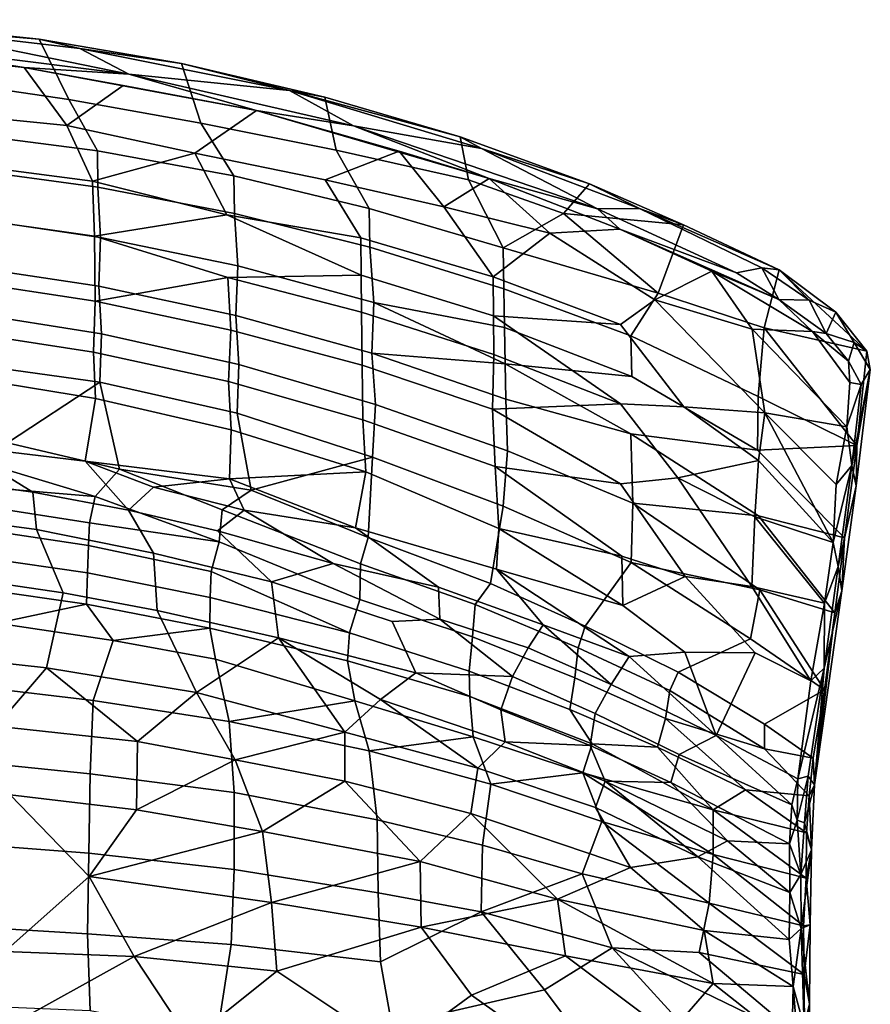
# Model space of a CAD drawing. Header units: millimetres. Extents: x -31 to 2906, y -30 to 542.
# Tile 24 of 54: x 908 to 1069, y 355 to 541. Entities that reach past the tile are written whole.
import ezdxf

# ---------------------------------------------------------------- set-up
doc = ezdxf.new("R2010")
doc.units = ezdxf.units.MM
doc.layers.add('Layer 01', color=7, linetype='Continuous', true_color=0x000000)

msp = doc.modelspace()

# ---------------------------------------------------------------- linework, layer by layer
at = {"layer": 'Layer 01'}
for points in [[(874.61, 540.85, 796.83), (885.76, 539.41, 798.58), (911.98, 537.18, 796.59)], [(894.91, 538.95, 795.72), (874.61, 540.85, 796.83), (911.98, 537.18, 796.59)], [(872.14, 537.69, 799.81), (928.93, 530.59, 798.79), (885.76, 539.41, 798.58)], [(919.66, 535.42, 797.78), (885.76, 539.41, 798.58), (928.93, 530.59, 798.79)], [(911.98, 537.18, 796.59), (885.76, 539.41, 798.58), (919.66, 535.42, 797.78)], [(911.98, 537.18, 796.59), (917.58, 525.81, 765.46), (897.4, 528.77, 766.84), (894.91, 538.95, 795.72)], [(872.14, 537.69, 799.81), (909.19, 531.85, 798.33), (928.93, 530.59, 798.79)], [(872.14, 537.69, 799.81), (886.11, 534.35, 798.74), (909.19, 531.85, 798.33)], [(911.98, 537.18, 796.59), (919.66, 535.42, 797.78), (938.84, 532.59, 795.62)], [(938.84, 532.59, 795.62), (942.5, 521.32, 765.34), (917.58, 525.81, 765.46), (911.98, 537.18, 796.59)], [(959.23, 527.52, 796.55), (919.66, 535.42, 797.78), (928.93, 530.59, 798.79)], [(938.84, 532.59, 795.62), (919.66, 535.42, 797.78), (959.23, 527.52, 796.55)], [(895.85, 523.03, 768.43), (917.22, 520.89, 769.97), (909.19, 531.85, 798.33), (886.11, 534.35, 798.74)], [(927.87, 528.45, 796.83), (909.19, 531.85, 798.33), (917.22, 520.89, 769.97)], [(928.93, 530.59, 798.79), (909.19, 531.85, 798.33), (953.02, 523.74, 797.15)], [(927.87, 528.45, 796.83), (953.02, 523.74, 797.15), (909.19, 531.85, 798.33)], [(938.84, 532.59, 795.62), (959.23, 527.52, 796.55), (965.94, 526.22, 794.58)], [(965.94, 526.22, 794.58), (968.03, 516.26, 768.04), (942.5, 521.32, 765.34), (938.84, 532.59, 795.62)], [(928.93, 530.59, 798.79), (953.02, 523.74, 797.15), (971.33, 520.82, 797.22)], [(971.33, 520.82, 797.22), (959.23, 527.52, 796.55), (928.93, 530.59, 798.79)], [(917.58, 525.81, 765.46), (923.01, 516.11, 738.04), (897.16, 519.47, 737.24), (897.4, 528.77, 766.84)], [(927.87, 528.45, 796.83), (917.22, 520.89, 769.97), (941.39, 515.65, 767.21), (953.02, 523.74, 797.15)], [(971.33, 520.82, 797.22), (995.49, 516.58, 794.92), (959.23, 527.52, 796.55)], [(991.45, 518.73, 793.42), (959.23, 527.52, 796.55), (995.49, 516.58, 794.92)], [(965.94, 526.22, 794.58), (959.23, 527.52, 796.55), (991.45, 518.73, 793.42)], [(942.5, 521.32, 765.34), (948.76, 511.38, 739.18), (923.01, 516.11, 738.04), (917.58, 525.81, 765.46)], [(991.45, 518.73, 793.42), (993.05, 510.64, 773.04), (968.03, 516.26, 768.04), (965.94, 526.22, 794.58)], [(953.02, 523.74, 797.15), (941.39, 515.65, 767.21), (966, 510.65, 769.49), (979.91, 516.05, 795.09)], [(971.33, 520.82, 797.22), (953.02, 523.74, 797.15), (996.94, 510.9, 795.15)], [(979.91, 516.05, 795.09), (996.94, 510.9, 795.15), (953.02, 523.74, 797.15)], [(896.52, 513.7, 739.23), (922.05, 510.4, 740.06), (917.22, 520.89, 769.97), (895.85, 523.03, 768.43)], [(941.39, 515.65, 767.21), (917.22, 520.89, 769.97), (922.05, 510.4, 740.06)], [(968.03, 516.26, 768.04), (974.3, 505.27, 740.66), (948.76, 511.38, 739.18), (942.5, 521.32, 765.34)], [(971.33, 520.82, 797.22), (996.94, 510.9, 795.15), (1017.36, 505.2, 794.78)], [(971.33, 520.82, 797.22), (1017.36, 505.2, 794.78), (995.49, 516.58, 794.92)], [(923.01, 516.11, 738.04), (923.08, 509.28, 715.61), (897.19, 512.8, 714.95), (897.16, 519.47, 737.24)], [(991.45, 518.73, 793.42), (995.49, 516.58, 794.92), (1015.85, 509.87, 792.12)], [(1010.97, 504.32, 772.68), (993.05, 510.64, 773.04), (991.45, 518.73, 793.42), (1015.85, 509.87, 792.12)], [(1017.36, 505.2, 794.78), (1025.26, 505.21, 793.21), (995.49, 516.58, 794.92)], [(1015.85, 509.87, 792.12), (995.49, 516.58, 794.92), (1025.26, 505.21, 793.21)], [(922.05, 510.4, 740.06), (947.44, 504.03, 735.95), (941.39, 515.65, 767.21)], [(948.76, 511.38, 739.18), (948.85, 504.32, 716.56), (923.08, 509.28, 715.61), (923.01, 516.11, 738.04)], [(947.44, 504.03, 735.95), (972.71, 499.72, 742.75), (966, 510.65, 769.49), (941.39, 515.65, 767.21)], [(988.38, 505.55, 773.48), (979.91, 516.05, 795.09), (966, 510.65, 769.49)], [(993.05, 510.64, 773.04), (999.56, 497.8, 742.48), (974.3, 505.27, 740.66), (968.03, 516.26, 768.04)], [(996.94, 510.9, 795.15), (979.91, 516.05, 795.09), (988.38, 505.55, 773.48)], [(922.05, 510.4, 740.06), (896.52, 513.7, 739.23), (896.78, 503.68, 705.86), (922.42, 500.02, 706.2)], [(923.08, 509.28, 715.61), (923.61, 499.79, 683), (897.6, 503.63, 682.77), (897.19, 512.8, 714.95)], [(974.3, 505.27, 740.66), (974.42, 497.92, 717.79), (948.85, 504.32, 716.56), (948.76, 511.38, 739.18)], [(988.38, 505.55, 773.48), (1008.34, 500.61, 778.5), (996.94, 510.9, 795.15)], [(996.94, 510.9, 795.15), (1008.34, 500.61, 778.5), (1021.55, 501.33, 793.57)], [(1017.36, 505.2, 794.78), (996.94, 510.9, 795.15), (1021.55, 501.33, 793.57)], [(922.42, 500.02, 706.2), (947.44, 504.03, 735.95), (922.05, 510.4, 740.06)], [(948.85, 504.32, 716.56), (949.5, 494.41, 683.46), (923.61, 499.79, 683), (923.08, 509.28, 715.61)], [(972.71, 499.72, 742.75), (997.66, 492.36, 744.61), (988.38, 505.55, 773.48), (966, 510.65, 769.49)], [(999.56, 497.8, 742.48), (993.05, 510.64, 773.04), (1010.97, 504.32, 772.68)], [(1010.97, 504.32, 772.68), (1015.85, 509.87, 792.12), (1033.6, 502.18, 790.74)], [(1015.85, 509.87, 792.12), (1025.26, 505.21, 793.21), (1033.6, 502.18, 790.74)], [(999.56, 497.8, 742.48), (999.7, 490.08, 719.3), (974.42, 497.92, 717.79), (974.3, 505.27, 740.66)], [(997.66, 492.36, 744.61), (1008.34, 500.61, 778.5), (988.38, 505.55, 773.48)], [(1017.36, 505.2, 794.78), (1043.56, 493.13, 792.98), (1048.36, 494.04, 791.75), (1025.26, 505.21, 793.21)], [(1043.56, 493.13, 792.98), (1017.36, 505.2, 794.78), (1021.55, 501.33, 793.57)], [(1048.36, 494.04, 791.75), (1051.66, 493.65, 789.55), (1025.26, 505.21, 793.21)], [(1051.66, 493.65, 789.55), (1033.6, 502.18, 790.74), (1025.26, 505.21, 793.21)], [(922.42, 500.02, 706.2), (896.78, 503.68, 705.86), (896.91, 491.66, 662.18), (922.59, 487.76, 662.33)], [(923.61, 499.79, 683), (923.26, 490.57, 648.19), (897.3, 494.46, 647.73), (897.6, 503.63, 682.77)], [(947.44, 504.03, 735.95), (922.42, 500.02, 706.2), (947.59, 492.23, 697.22), (972.78, 492.69, 721.01)], [(947.44, 504.03, 735.95), (972.78, 492.69, 721.01), (972.71, 499.72, 742.75)], [(974.42, 497.92, 717.79), (975.18, 487.5, 684.15), (949.5, 494.41, 683.46), (948.85, 504.32, 716.56)], [(1010.97, 504.32, 772.68), (1028.81, 489.25, 750.46), (999.56, 497.8, 742.48)], [(1010.97, 504.32, 772.68), (1033.6, 502.18, 790.74), (1028.81, 489.25, 750.46)], [(1051.66, 493.65, 789.55), (1048.79, 482.71, 757.72), (1028.81, 489.25, 750.46), (1033.6, 502.18, 790.74)], [(922.59, 487.76, 662.33), (947.59, 492.23, 697.22), (922.42, 500.02, 706.2)], [(949.5, 494.41, 683.46), (949.12, 485.08, 648.83), (923.26, 490.57, 648.19), (923.61, 499.79, 683)], [(997.66, 492.36, 744.61), (972.71, 499.72, 742.75), (972.78, 492.69, 721.01), (997.74, 484.99, 722.58)], [(1008.34, 500.61, 778.5), (997.66, 492.36, 744.61), (1021.7, 483.34, 745.4), (1028.16, 488.02, 765.67)], [(1021.55, 501.33, 793.57), (1008.34, 500.61, 778.5), (1028.16, 488.02, 765.67), (1038.94, 493.42, 791.95)], [(1043.56, 493.13, 792.98), (1021.55, 501.33, 793.57), (1051.59, 488.09, 791.41)], [(1021.55, 501.33, 793.57), (1038.94, 493.42, 791.95), (1051.59, 488.09, 791.41)], [(999.7, 490.08, 719.3), (999.83, 482.81, 696.36), (975.18, 487.5, 684.15), (974.42, 497.92, 717.79)], [(1028.81, 489.25, 750.46), (1023.67, 481.2, 721.03), (999.7, 490.08, 719.3), (999.56, 497.8, 742.48)], [(923.26, 490.57, 648.19), (923.75, 481.61, 613.18), (897.63, 485.78, 613.11), (897.3, 494.46, 647.73)], [(975.18, 487.5, 684.15), (974.76, 477.98, 649.66), (949.12, 485.08, 648.83), (949.5, 494.41, 683.46)], [(1043.56, 493.13, 792.98), (1051.59, 488.09, 791.41), (1048.36, 494.04, 791.75)], [(1051.59, 488.09, 791.41), (1057.31, 487.93, 788.19), (1048.36, 494.04, 791.75)], [(1051.66, 493.65, 789.55), (1048.36, 494.04, 791.75), (1057.31, 487.93, 788.19)], [(922.59, 487.76, 662.33), (948.15, 482.3, 662.72), (947.59, 492.23, 697.22)], [(947.59, 492.23, 697.22), (972.85, 485.68, 698.3), (972.78, 492.69, 721.01)], [(972.85, 485.68, 698.3), (947.59, 492.23, 697.22), (948.15, 482.3, 662.72), (972.98, 475.71, 664.38)], [(997.74, 484.99, 722.58), (972.78, 492.69, 721.01), (972.85, 485.68, 698.3), (997.82, 477.67, 699.63)], [(997.66, 492.36, 744.61), (997.74, 484.99, 722.58), (1021.7, 483.34, 745.4)], [(1038.94, 493.42, 791.95), (1028.16, 488.02, 765.67), (1046.52, 482.47, 772.93)], [(1046.52, 482.47, 772.93), (1057.93, 482.03, 786.04), (1038.94, 493.42, 791.95)], [(1038.94, 493.42, 791.95), (1057.93, 482.03, 786.04), (1051.59, 488.09, 791.41)], [(1051.66, 493.65, 789.55), (1068.18, 478.32, 771.68), (1048.79, 482.71, 757.72)], [(1051.66, 493.65, 789.55), (1057.31, 487.93, 788.19), (1062.32, 485.71, 783.39)], [(1051.66, 493.65, 789.55), (1062.32, 485.71, 783.39), (1068.18, 478.32, 771.68)], [(922.59, 487.76, 662.33), (896.91, 491.66, 662.18), (896.61, 482.08, 624.3), (922.23, 478.14, 624.76)], [(949.12, 485.08, 648.83), (949.71, 475.8, 613.57), (923.75, 481.61, 613.18), (923.26, 490.57, 648.19)], [(1023.67, 481.2, 721.03), (1023.81, 473.55, 697.82), (999.83, 482.81, 696.36), (999.7, 490.08, 719.3)], [(1047.68, 469.75, 720.27), (1023.67, 481.2, 721.03), (1028.81, 489.25, 750.46), (1048.79, 482.71, 757.72)], [(948.15, 482.3, 662.72), (922.59, 487.76, 662.33), (922.23, 478.14, 624.76), (947.75, 472.58, 625.4)], [(974.76, 477.98, 649.66), (975.18, 487.5, 684.15), (999.96, 475.93, 673.62)], [(975.18, 487.5, 684.15), (999.83, 482.81, 696.36), (999.96, 475.93, 673.62)], [(1028.16, 488.02, 765.67), (1021.7, 483.34, 745.4), (1033.64, 467.83, 715.73), (1048.94, 466.67, 733.74)], [(1028.16, 488.02, 765.67), (1048.94, 466.67, 733.74), (1046.52, 482.47, 772.93)], [(1051.59, 488.09, 791.41), (1057.93, 482.03, 786.04), (1060.52, 481.66, 785.4)], [(1051.59, 488.09, 791.41), (1060.52, 481.66, 785.4), (1057.31, 487.93, 788.19)], [(1062.32, 485.71, 783.39), (1057.31, 487.93, 788.19), (1060.52, 481.66, 785.4)], [(923.75, 481.61, 613.18), (923.44, 472.49, 574.68), (897.61, 476.04, 571.69), (897.63, 485.78, 613.11)], [(974.76, 477.98, 649.66), (975.47, 468.27, 613.98), (949.71, 475.8, 613.57), (949.12, 485.08, 648.83)], [(997.82, 477.67, 699.63), (972.85, 485.68, 698.3), (972.98, 475.71, 664.38), (997.56, 467.41, 665.35)], [(1021.7, 483.34, 745.4), (997.74, 484.99, 722.58), (1021.68, 468.42, 701.13), (1033.64, 467.83, 715.73)], [(997.74, 484.99, 722.58), (997.82, 477.67, 699.63), (1021.68, 468.42, 701.13)], [(1065.77, 479.97, 779.14), (1062.32, 485.71, 783.39), (1060.52, 481.66, 785.4)], [(1068.18, 478.32, 771.68), (1062.32, 485.71, 783.39), (1065.77, 479.97, 779.14)], [(922.23, 478.14, 624.76), (896.61, 482.08, 624.3), (896.92, 473.63, 589.63), (922.65, 469.39, 589.48)], [(949.71, 475.8, 613.57), (949.37, 466.61, 575.39), (923.44, 472.49, 574.68), (923.75, 481.61, 613.18)], [(972.98, 475.71, 664.38), (948.15, 482.3, 662.72), (947.75, 472.58, 625.4), (973.06, 465.39, 626.24)], [(999.96, 475.93, 673.62), (999.83, 482.81, 696.36), (1023.81, 473.55, 697.82)], [(1023.81, 473.55, 697.82), (1023.67, 481.2, 721.03), (1047.68, 469.75, 720.27), (1047.52, 459.68, 689.98)], [(1064.39, 464.06, 748.64), (1065, 472.45, 771.31), (1057.93, 482.03, 786.04), (1046.52, 482.47, 772.93)], [(1046.52, 482.47, 772.93), (1048.94, 466.67, 733.74), (1064.39, 464.06, 748.64)], [(1047.68, 469.75, 720.27), (1048.79, 482.71, 757.72), (1066.29, 460.51, 722.01)], [(1048.79, 482.71, 757.72), (1068.18, 478.32, 771.68), (1066.29, 460.51, 722.01)], [(1057.93, 482.03, 786.04), (1065, 472.45, 771.31), (1064.72, 476.44, 778.64)], [(1064.72, 476.44, 778.64), (1060.52, 481.66, 785.4), (1057.93, 482.03, 786.04)], [(1060.52, 481.66, 785.4), (1064.72, 476.44, 778.64), (1065.77, 479.97, 779.14)], [(1065.77, 479.97, 779.14), (1064.72, 476.44, 778.64), (1067.13, 472.07, 770.42), (1068.84, 474.88, 769.24)], [(1068.18, 478.32, 771.68), (1065.77, 479.97, 779.14), (1068.84, 474.88, 769.24)], [(947.75, 472.58, 625.4), (922.23, 478.14, 624.76), (922.65, 469.39, 589.48), (948.26, 463.46, 589.6)], [(974.76, 477.98, 649.66), (999.96, 475.93, 673.62), (1000.09, 469.28, 650.69)], [(1000.09, 469.28, 650.69), (1000.4, 459.56, 615.9), (975.47, 468.27, 613.98), (974.76, 477.98, 649.66)], [(997.82, 477.67, 699.63), (997.56, 467.41, 665.35), (1021.68, 468.42, 701.13)], [(1068.18, 478.32, 771.68), (1068.84, 474.88, 769.24), (1066.29, 460.51, 722.01)], [(897.61, 476.04, 571.69), (923.44, 472.49, 574.68), (906.04, 461.05, 510.67)], [(975.47, 468.27, 613.98), (974.9, 458.34, 573.47), (949.37, 466.61, 575.39), (949.71, 475.8, 613.57)], [(997.56, 467.41, 665.35), (972.98, 475.71, 664.38), (973.06, 465.39, 626.24), (998.06, 456.58, 627.27)], [(1023.68, 462.74, 662.77), (999.96, 475.93, 673.62), (1023.81, 473.55, 697.82), (1047.52, 459.68, 689.98)], [(1000.09, 469.28, 650.69), (999.96, 475.93, 673.62), (1023.68, 462.74, 662.77)], [(1067.13, 472.07, 770.42), (1064.72, 476.44, 778.64), (1065, 472.45, 771.31)], [(922.65, 469.39, 589.48), (896.92, 473.63, 589.63), (896.62, 460.5, 532.26), (920.67, 457.55, 536.87)], [(1065.35, 456.74, 727.07), (1068.84, 474.88, 769.24), (1067.13, 472.07, 770.42)], [(1066.2, 452.92, 704.86), (1068.84, 474.88, 769.24), (1065.35, 456.74, 727.07)], [(1066.29, 460.51, 722.01), (1068.84, 474.88, 769.24), (1066.2, 452.92, 704.86)], [(923.44, 472.49, 574.68), (927.16, 456.07, 506.3), (906.04, 461.05, 510.67)], [(927.16, 456.07, 506.3), (923.44, 472.49, 574.68), (949.37, 466.61, 575.39), (952.02, 452.09, 516.21)], [(973.06, 465.39, 626.24), (947.75, 472.58, 625.4), (948.26, 463.46, 589.6), (973.64, 455.56, 588.85)], [(1064.39, 464.06, 748.64), (1067.13, 472.07, 770.42), (1065, 472.45, 771.31)], [(1065.35, 456.74, 727.07), (1067.13, 472.07, 770.42), (1064.39, 464.06, 748.64)], [(948.26, 463.46, 589.6), (922.65, 469.39, 589.48), (920.67, 457.55, 536.87), (947.9, 454.26, 550.61)], [(1000.4, 459.56, 615.9), (999.56, 449.11, 573.92), (974.9, 458.34, 573.47), (975.47, 468.27, 613.98)], [(1021.68, 468.42, 701.13), (997.56, 467.41, 665.35), (1021.72, 453.33, 652.08), (1032.55, 454.41, 672.87)], [(1023.68, 462.74, 662.77), (1024.05, 449.67, 617.79), (1000.4, 459.56, 615.9), (1000.09, 469.28, 650.69)], [(1033.64, 467.83, 715.73), (1021.68, 468.42, 701.13), (1032.55, 454.41, 672.87), (1047.71, 457.72, 706.23)], [(1047.52, 459.68, 689.98), (1047.68, 469.75, 720.27), (1066.29, 460.51, 722.01)], [(949.37, 466.61, 575.39), (974.9, 458.34, 573.47), (952.02, 452.09, 516.21)], [(997.56, 467.41, 665.35), (998.06, 456.58, 627.27), (1021.72, 453.33, 652.08)], [(1033.64, 467.83, 715.73), (1047.71, 457.72, 706.23), (1048.94, 466.67, 733.74)], [(1047.71, 457.72, 706.23), (1061.82, 442.22, 683.18), (1048.94, 466.67, 733.74)], [(1062.4, 453.18, 716.33), (1064.39, 464.06, 748.64), (1048.94, 466.67, 733.74)], [(1062.4, 453.18, 716.33), (1048.94, 466.67, 733.74), (1061.82, 442.22, 683.18)], [(998.06, 456.58, 627.27), (973.06, 465.39, 626.24), (973.64, 455.56, 588.85), (998.76, 444.89, 584.22)], [(947.9, 454.26, 550.61), (973.64, 455.56, 588.85), (948.26, 463.46, 589.6)], [(1047.73, 447.27, 651.04), (1023.68, 462.74, 662.77), (1047.52, 459.68, 689.98), (1063.99, 443.12, 666.94)], [(1024.05, 449.67, 617.79), (1023.68, 462.74, 662.77), (1047.73, 447.27, 651.04)], [(1065.35, 456.74, 727.07), (1064.39, 464.06, 748.64), (1062.4, 453.18, 716.33)], [(927.16, 456.07, 506.3), (922.59, 450.89, 485.28), (903.76, 456.59, 492.13), (906.04, 461.05, 510.67)], [(896.62, 460.5, 532.26), (887.81, 454.93, 504.39), (910.84, 451.76, 505.12)], [(920.67, 457.55, 536.87), (896.62, 460.5, 532.26), (910.84, 451.76, 505.12), (928.88, 448.32, 506.2)], [(1024.05, 449.67, 617.79), (1023.74, 438.45, 575.34), (999.56, 449.11, 573.92), (1000.4, 459.56, 615.9)], [(1047.52, 459.68, 689.98), (1066.29, 460.51, 722.01), (1063.99, 443.12, 666.94)], [(1066.29, 460.51, 722.01), (1066.2, 452.92, 704.86), (1063.99, 443.12, 666.94)], [(947.9, 454.26, 550.61), (920.67, 457.55, 536.87), (933.58, 452.65, 527.91)], [(933.58, 452.65, 527.91), (920.67, 457.55, 536.87), (928.88, 448.32, 506.2)], [(952.02, 452.09, 516.21), (974.9, 458.34, 573.47), (974.1, 443.21, 508.73)], [(999.56, 449.11, 573.92), (997.19, 434.49, 510.34), (974.1, 443.21, 508.73), (974.9, 458.34, 573.47)], [(1032.55, 454.41, 672.87), (1047.07, 447.05, 672.88), (1047.71, 457.72, 706.23)], [(1047.71, 457.72, 706.23), (1047.07, 447.05, 672.88), (1061.82, 442.22, 683.18)], [(922.59, 450.89, 485.28), (902.21, 452.59, 479.67), (903.76, 456.59, 492.13)], [(946.56, 448.41, 495.68), (946, 442.34, 477.83), (922.59, 450.89, 485.28), (927.16, 456.07, 506.3)], [(946.56, 448.41, 495.68), (927.16, 456.07, 506.3), (952.02, 452.09, 516.21)], [(947.9, 454.26, 550.61), (971.71, 445.01, 542.63), (973.64, 455.56, 588.85)], [(998.76, 444.89, 584.22), (973.64, 455.56, 588.85), (971.71, 445.01, 542.63), (998.28, 437.22, 553.03)], [(1021.72, 453.33, 652.08), (998.06, 456.58, 627.27), (1021.95, 439.65, 604.03), (1033.88, 435.8, 612.04)], [(998.06, 456.58, 627.27), (998.76, 444.89, 584.22), (1021.95, 439.65, 604.03)], [(1065.35, 456.74, 727.07), (1062.4, 453.18, 716.33), (1061.82, 442.22, 683.18)], [(1062.8, 437.71, 667.01), (1065.35, 456.74, 727.07), (1061.82, 442.22, 683.18)], [(1062.8, 437.71, 667.01), (1066.2, 452.92, 704.86), (1065.35, 456.74, 727.07)], [(910.84, 451.76, 505.12), (887.81, 454.93, 504.39), (893.58, 447.1, 482.72), (911.5, 444.68, 483.79)], [(947.9, 454.26, 550.61), (933.58, 452.65, 527.91), (950.69, 448.32, 528.6)], [(971.71, 445.01, 542.63), (947.9, 454.26, 550.61), (950.69, 448.32, 528.6)], [(1032.55, 454.41, 672.87), (1021.72, 453.33, 652.08), (1033.88, 435.8, 612.04), (1046.46, 433.95, 629.02)], [(1032.55, 454.41, 672.87), (1046.46, 433.95, 629.02), (1047.07, 447.05, 672.88)], [(902.21, 452.59, 479.67), (922.59, 450.89, 485.28), (921.49, 445.96, 472.54), (902.11, 448.94, 470.97)], [(928.88, 448.32, 506.2), (910.84, 451.76, 505.12), (911.5, 444.68, 483.79), (933.59, 440.25, 485.06)], [(933.58, 452.65, 527.91), (928.88, 448.32, 506.2), (945.64, 444.42, 507.34), (950.69, 448.32, 528.6)], [(974.1, 443.21, 508.73), (972.63, 438.2, 489.94), (946.56, 448.41, 495.68), (952.02, 452.09, 516.21)], [(1063.46, 433.15, 639.45), (1066.2, 452.92, 704.86), (1062.8, 437.71, 667.01)], [(1063.99, 443.12, 666.94), (1066.2, 452.92, 704.86), (1063.46, 433.15, 639.45)], [(946, 442.34, 477.83), (921.49, 445.96, 472.54), (922.59, 450.89, 485.28)], [(1023.74, 438.45, 575.34), (1024.05, 449.67, 617.79), (1048.02, 433.29, 603.85)], [(1048.02, 433.29, 603.85), (1024.05, 449.67, 617.79), (1047.73, 447.27, 651.04), (1062.15, 428.96, 617.82)], [(902.11, 448.94, 470.97), (921.49, 445.96, 472.54), (921.31, 441.65, 464.1), (902, 444.54, 462.54)], [(945.64, 444.42, 507.34), (928.88, 448.32, 506.2), (933.59, 440.25, 485.06), (955.82, 434.81, 487.42)], [(950.69, 448.32, 528.6), (945.64, 444.42, 507.34), (967.48, 438.25, 509.57)], [(972.63, 438.2, 489.94), (972.51, 431.49, 473.41), (946, 442.34, 477.83), (946.56, 448.41, 495.68)], [(971.71, 445.01, 542.63), (950.69, 448.32, 528.6), (967.48, 438.25, 509.57), (987.34, 433.79, 520.36)], [(1023.74, 438.45, 575.34), (1015.02, 426.43, 511.22), (997.19, 434.49, 510.34), (999.56, 449.11, 573.92)], [(911.5, 444.68, 483.79), (893.58, 447.1, 482.72), (897.64, 435.5, 461.95), (916.56, 432.77, 463.25)], [(921.49, 445.96, 472.54), (946, 442.34, 477.83), (944.47, 436.74, 465.75), (921.31, 441.65, 464.1)], [(1047.07, 447.05, 672.88), (1046.46, 433.95, 629.02), (1060.19, 430.82, 644.89)], [(1060.19, 430.82, 644.89), (1061.82, 442.22, 683.18), (1047.07, 447.05, 672.88)], [(1047.73, 447.27, 651.04), (1063.99, 443.12, 666.94), (1062.15, 428.96, 617.82)], [(902, 444.54, 462.54), (921.31, 441.65, 464.1), (921.14, 436.54, 456.14), (901.88, 439.31, 454.56)], [(933.59, 440.25, 485.06), (911.5, 444.68, 483.79), (916.56, 432.77, 463.25), (934.26, 429.44, 464.71)], [(955.82, 434.81, 487.42), (967.48, 438.25, 509.57), (945.64, 444.42, 507.34)], [(987.34, 433.79, 520.36), (1007.11, 426.72, 526.57), (998.28, 437.22, 553.03), (971.71, 445.01, 542.63)], [(998.76, 444.89, 584.22), (998.28, 437.22, 553.03), (1022.11, 430.34, 569.47)], [(998.76, 444.89, 584.22), (1022.11, 430.34, 569.47), (1021.95, 439.65, 604.03)], [(972.51, 431.49, 473.41), (970.55, 425.18, 461.62), (944.47, 436.74, 465.75), (946, 442.34, 477.83)], [(974.1, 443.21, 508.73), (997.19, 434.49, 510.34), (994.28, 430.55, 492.61), (972.63, 438.2, 489.94)], [(1061.82, 442.22, 683.18), (1060.19, 430.82, 644.89), (1062.8, 437.71, 667.01)], [(1063.99, 443.12, 666.94), (1063.46, 433.15, 639.45), (1062.15, 428.96, 617.82)], [(921.31, 441.65, 464.1), (944.47, 436.74, 465.75), (944.27, 431.86, 458.06), (921.14, 436.54, 456.14)], [(955.82, 434.81, 487.42), (933.59, 440.25, 485.06), (934.26, 429.44, 464.71), (957.16, 424.23, 467.56)], [(901.88, 439.31, 454.56), (921.14, 436.54, 456.14), (920.94, 430.63, 448.86), (901.54, 433.39, 447.38)], [(1032.61, 417.78, 513.29), (1015.02, 426.43, 511.22), (1023.74, 438.45, 575.34), (1046.25, 424.05, 566.91)], [(1022.11, 430.34, 569.47), (1033.88, 435.8, 612.04), (1021.95, 439.65, 604.03)], [(1048.02, 433.29, 603.85), (1046.25, 424.05, 566.91), (1023.74, 438.45, 575.34)], [(921.14, 436.54, 456.14), (944.27, 431.86, 458.06), (944.19, 426.07, 450.86), (920.94, 430.63, 448.86)], [(970.55, 425.18, 461.62), (944.27, 431.86, 458.06), (944.47, 436.74, 465.75)], [(978.63, 427.37, 489.12), (987.62, 427.77, 500.2), (967.48, 438.25, 509.57), (955.82, 434.81, 487.42)], [(967.48, 438.25, 509.57), (987.62, 427.77, 500.2), (987.34, 433.79, 520.36)], [(972.63, 438.2, 489.94), (994.28, 430.55, 492.61), (993.75, 424.45, 476.77), (972.51, 431.49, 473.41)], [(1022.11, 430.34, 569.47), (998.28, 437.22, 553.03), (1023.32, 420.76, 534.66), (1033.83, 421.58, 559.8)], [(1007.11, 426.72, 526.57), (1023.32, 420.76, 534.66), (998.28, 437.22, 553.03)], [(1060.1, 418.53, 598.5), (1062.8, 437.71, 667.01), (1060.19, 430.82, 644.89)], [(1063.46, 433.15, 639.45), (1062.8, 437.71, 667.01), (1060.1, 418.53, 598.5)], [(897.64, 435.5, 461.95), (889.21, 421.24, 445.69), (913.37, 418.58, 447.3), (916.56, 432.77, 463.25)], [(978.63, 427.37, 489.12), (955.82, 434.81, 487.42), (957.16, 424.23, 467.56), (983.09, 417.65, 472.91)], [(1033.83, 421.58, 559.8), (1047.1, 421.44, 586.75), (1033.88, 435.8, 612.04), (1022.11, 430.34, 569.47)], [(1046.46, 433.95, 629.02), (1033.88, 435.8, 612.04), (1047.1, 421.44, 586.75), (1057.6, 416.15, 590.92)], [(901.54, 433.39, 447.38), (920.94, 430.63, 448.86), (904, 427.04, 441.65)], [(913.37, 418.58, 447.3), (941.67, 413.95, 450.28), (934.26, 429.44, 464.71), (916.56, 432.77, 463.25)], [(987.34, 433.79, 520.36), (987.62, 427.77, 500.2), (1004.29, 422.38, 506.45), (1007.11, 426.72, 526.57)], [(997.19, 434.49, 510.34), (1015.02, 426.43, 511.22), (1013.71, 422.38, 495.37), (994.28, 430.55, 492.61)], [(1048.02, 433.29, 603.85), (1060.2, 414.47, 563.23), (1046.25, 424.05, 566.91)], [(1057.6, 416.15, 590.92), (1060.19, 430.82, 644.89), (1046.46, 433.95, 629.02)], [(1048.02, 433.29, 603.85), (1062.15, 428.96, 617.82), (1060.2, 414.47, 563.23)], [(1063.46, 433.15, 639.45), (1060.1, 418.53, 598.5), (1058.3, 396.53, 500.49)], [(1062.15, 428.96, 617.82), (1063.46, 433.15, 639.45), (1058.3, 396.53, 500.49)], [(944.27, 431.86, 458.06), (970.55, 425.18, 461.62), (970.17, 419.91, 454.64), (944.19, 426.07, 450.86)], [(972.51, 431.49, 473.41), (993.75, 424.45, 476.77), (993.12, 417.97, 465.14), (970.55, 425.18, 461.62)], [(920.94, 430.63, 448.86), (926, 423.78, 443.45), (904, 427.04, 441.65)], [(920.94, 430.63, 448.86), (944.19, 426.07, 450.86), (926, 423.78, 443.45)], [(957.16, 424.23, 467.56), (934.26, 429.44, 464.71), (941.67, 413.95, 450.28)], [(994.28, 430.55, 492.61), (1013.71, 422.38, 495.37), (1013.07, 416.69, 480.13), (993.75, 424.45, 476.77)], [(1060.1, 418.53, 598.5), (1060.19, 430.82, 644.89), (1057.6, 416.15, 590.92)], [(978.63, 427.37, 489.12), (983.09, 417.65, 472.91), (1001.3, 416.99, 487.46), (987.62, 427.77, 500.2)], [(1001.3, 416.99, 487.46), (1004.29, 422.38, 506.45), (987.62, 427.77, 500.2)], [(1062.15, 428.96, 617.82), (1058.3, 396.53, 500.49), (1060.2, 414.47, 563.23)], [(922.21, 412.44, 434.49), (900.91, 414.95, 432.77), (904, 427.04, 441.65), (926, 423.78, 443.45)], [(944.19, 426.07, 450.86), (945.25, 420.21, 445.51), (926, 423.78, 443.45)], [(971.56, 412.35, 447.55), (945.25, 420.21, 445.51), (944.19, 426.07, 450.86), (970.17, 419.91, 454.64)], [(1004.29, 422.38, 506.45), (1019.97, 415.45, 508.94), (1007.11, 426.72, 526.57)], [(1019.97, 415.45, 508.94), (1023.32, 420.76, 534.66), (1007.11, 426.72, 526.57)], [(1015.02, 426.43, 511.22), (1032.61, 417.78, 513.29), (1031.02, 414.31, 498.64), (1013.71, 422.38, 495.37)], [(945.25, 420.21, 445.51), (947.88, 408.48, 437.57), (922.21, 412.44, 434.49), (926, 423.78, 443.45)], [(941.67, 413.95, 450.28), (969.66, 406.46, 453.03), (957.16, 424.23, 467.56)], [(976.39, 412.6, 461.94), (983.09, 417.65, 472.91), (957.16, 424.23, 467.56)], [(969.66, 406.46, 453.03), (976.39, 412.6, 461.94), (957.16, 424.23, 467.56)], [(970.55, 425.18, 461.62), (993.12, 417.97, 465.14), (993.28, 413.21, 458.84), (970.17, 419.91, 454.64)], [(993.75, 424.45, 476.77), (1013.07, 416.69, 480.13), (1012.17, 410.73, 468.72), (993.12, 417.97, 465.14)], [(1048.9, 408, 512.92), (1032.61, 417.78, 513.29), (1046.25, 424.05, 566.91), (1060.2, 414.47, 563.23)], [(1019.97, 415.45, 508.94), (1004.29, 422.38, 506.45), (1001.3, 416.99, 487.46), (1016.9, 410.01, 489.53)], [(1013.71, 422.38, 495.37), (1031.02, 414.31, 498.64), (1030.22, 409.05, 483.84), (1013.07, 416.69, 480.13)], [(903.89, 407.58, 438.73), (913.37, 418.58, 447.3), (889.21, 421.24, 445.69)], [(947.88, 408.48, 437.57), (945.25, 420.21, 445.51), (971.56, 412.35, 447.55)], [(993.91, 405.59, 451.07), (971.56, 412.35, 447.55), (970.17, 419.91, 454.64), (993.28, 413.21, 458.84)], [(1019.97, 415.45, 508.94), (1039.75, 405.86, 513.95), (1023.32, 420.76, 534.66)], [(1033.83, 421.58, 559.8), (1023.32, 420.76, 534.66), (1039.75, 405.86, 513.95)], [(1033.83, 421.58, 559.8), (1039.75, 405.86, 513.95), (1047.1, 421.44, 586.75)], [(1039.75, 405.86, 513.95), (1055.15, 397.64, 519.12), (1057.6, 416.15, 590.92), (1047.1, 421.44, 586.75)], [(930.59, 404.69, 441.62), (913.37, 418.58, 447.3), (903.89, 407.58, 438.73)], [(930.59, 404.69, 441.62), (941.67, 413.95, 450.28), (913.37, 418.58, 447.3)], [(993.12, 417.97, 465.14), (1012.17, 410.73, 468.72), (1016.37, 404.27, 462.91), (993.28, 413.21, 458.84)], [(1057.1, 398.15, 518.78), (1060.1, 418.53, 598.5), (1055.15, 397.64, 519.12)], [(1057.6, 416.15, 590.92), (1055.15, 397.64, 519.12), (1060.1, 418.53, 598.5)], [(1057.1, 398.15, 518.78), (1058.3, 396.53, 500.49), (1060.1, 418.53, 598.5)], [(999.12, 410.65, 473.6), (983.09, 417.65, 472.91), (976.39, 412.6, 461.94), (999.92, 404.66, 465.92)], [(999.12, 410.65, 473.6), (1001.3, 416.99, 487.46), (983.09, 417.65, 472.91)], [(1016.9, 410.01, 489.53), (1001.3, 416.99, 487.46), (999.12, 410.65, 473.6), (1015.97, 403.94, 476.88)], [(1013.07, 416.69, 480.13), (1030.22, 409.05, 483.84), (1028.69, 403.63, 472.28), (1012.17, 410.73, 468.72)], [(1048.9, 408, 512.92), (1048.9, 403.34, 498.24), (1031.02, 414.31, 498.64), (1032.61, 417.78, 513.29)], [(922.21, 412.44, 434.49), (921.64, 398.59, 428.01), (900.68, 400.74, 426.28), (900.91, 414.95, 432.77)], [(1019.97, 415.45, 508.94), (1016.9, 410.01, 489.53), (1032.74, 402.28, 492.15), (1039.75, 405.86, 513.95)], [(1030.22, 409.05, 483.84), (1031.02, 414.31, 498.64), (1048.9, 403.34, 498.24)], [(1060.2, 414.47, 563.23), (1058.04, 401.56, 511.15), (1048.9, 408, 512.92)], [(1060.2, 414.47, 563.23), (1058.3, 396.53, 500.49), (1058.04, 401.56, 511.15)], [(947.88, 408.48, 437.57), (948.79, 395.09, 431.27), (921.64, 398.59, 428.01), (922.21, 412.44, 434.49)], [(930.59, 404.69, 441.62), (948.99, 401.26, 443.66), (941.67, 413.95, 450.28)], [(969.66, 406.46, 453.03), (941.67, 413.95, 450.28), (948.99, 401.26, 443.66)], [(947.88, 408.48, 437.57), (971.56, 412.35, 447.55), (974.28, 402.92, 441.59)], [(994.79, 399.69, 457.77), (976.39, 412.6, 461.94), (969.66, 406.46, 453.03)], [(974.28, 402.92, 441.59), (971.56, 412.35, 447.55), (993.91, 405.59, 451.07)], [(994.79, 399.69, 457.77), (999.92, 404.66, 465.92), (976.39, 412.6, 461.94)], [(1014.6, 398.79, 455.64), (993.91, 405.59, 451.07), (993.28, 413.21, 458.84), (1016.37, 404.27, 462.91)], [(999.92, 404.66, 465.92), (1015.97, 403.94, 476.88), (999.12, 410.65, 473.6)], [(1016.37, 404.27, 462.91), (1012.17, 410.73, 468.72), (1028.69, 403.63, 472.28)], [(1032.74, 402.28, 492.15), (1016.9, 410.01, 489.53), (1015.97, 403.94, 476.88), (1031.2, 396.99, 480.04)], [(1028.69, 403.63, 472.28), (1030.22, 409.05, 483.84), (1045.31, 395.6, 476.34)], [(1057.29, 394.48, 489.41), (1045.31, 395.6, 476.34), (1030.22, 409.05, 483.84), (1048.9, 403.34, 498.24)], [(930.59, 404.69, 441.62), (903.89, 407.58, 438.73), (906.55, 394.65, 433.55), (930.37, 391.84, 435.88)], [(974.28, 402.92, 441.59), (975.76, 389.92, 435.41), (948.79, 395.09, 431.27), (947.88, 408.48, 437.57)], [(1048.9, 408, 512.92), (1058.04, 401.56, 511.15), (1048.9, 403.34, 498.24)], [(969.66, 406.46, 453.03), (948.99, 401.26, 443.66), (969.67, 397.2, 446.89)], [(993.49, 391.1, 451.11), (994.79, 399.69, 457.77), (969.66, 406.46, 453.03), (969.67, 397.2, 446.89)], [(974.28, 402.92, 441.59), (993.91, 405.59, 451.07), (997.21, 396.65, 445.72)], [(997.21, 396.65, 445.72), (993.91, 405.59, 451.07), (1014.6, 398.79, 455.64)], [(1032.74, 402.28, 492.15), (1054.05, 392.77, 502.06), (1039.75, 405.86, 513.95)], [(1039.75, 405.86, 513.95), (1054.05, 392.77, 502.06), (1055.15, 397.64, 519.12)], [(930.37, 391.84, 435.88), (948.99, 401.26, 443.66), (930.59, 404.69, 441.62)], [(994.79, 399.69, 457.77), (1016.97, 392.23, 462.97), (1018.8, 397.23, 469.49), (999.92, 404.66, 465.92)], [(999.92, 404.66, 465.92), (1018.8, 397.23, 469.49), (1015.97, 403.94, 476.88)], [(1016.37, 404.27, 462.91), (1039.16, 391.83, 465.01), (1014.6, 398.79, 455.64)], [(1018.8, 397.23, 469.49), (1031.2, 396.99, 480.04), (1015.97, 403.94, 476.88)], [(1039.16, 391.83, 465.01), (1016.37, 404.27, 462.91), (1028.69, 403.63, 472.28)], [(1039.16, 391.83, 465.01), (1028.69, 403.63, 472.28), (1045.31, 395.6, 476.34)], [(1058.04, 401.56, 511.15), (1057.29, 394.48, 489.41), (1048.9, 403.34, 498.24)], [(930.37, 391.84, 435.88), (954.14, 387.73, 438.62), (948.99, 401.26, 443.66)], [(954.14, 387.73, 438.62), (969.67, 397.2, 446.89), (948.99, 401.26, 443.66)], [(997.21, 396.65, 445.72), (995.69, 385.16, 439.17), (975.76, 389.92, 435.41), (974.28, 402.92, 441.59)], [(1032.74, 402.28, 492.15), (1031.2, 396.99, 480.04), (1053.62, 385.39, 484.83), (1054.05, 392.77, 502.06)], [(1058.04, 401.56, 511.15), (1058.3, 396.53, 500.49), (1057.29, 394.48, 489.41)], [(921.64, 398.59, 428.01), (921.39, 383.65, 423.75), (894.14, 385.72, 421.49), (900.68, 400.74, 426.28)], [(994.79, 399.69, 457.77), (993.49, 391.1, 451.11), (1023.61, 380.92, 457.3), (1016.97, 392.23, 462.97)], [(948.79, 395.09, 431.27), (948.78, 380.56, 426.96), (921.39, 383.65, 423.75), (921.64, 398.59, 428.01)], [(1018.2, 389.59, 450.18), (997.21, 396.65, 445.72), (1014.6, 398.79, 455.64)], [(1039.21, 383.37, 456.76), (1014.6, 398.79, 455.64), (1039.16, 391.83, 465.01)], [(1039.21, 383.37, 456.76), (1018.2, 389.59, 450.18), (1014.6, 398.79, 455.64)], [(1055.15, 397.64, 519.12), (1054.05, 392.77, 502.06), (1055.06, 389.88, 495.16)], [(1057.1, 398.15, 518.78), (1055.15, 397.64, 519.12), (1055.06, 389.88, 495.16)], [(1057.1, 398.15, 518.78), (1055.06, 389.88, 495.16), (1056.44, 389.37, 491.76)], [(1058.3, 396.53, 500.49), (1057.1, 398.15, 518.78), (1056.44, 389.37, 491.76)], [(954.14, 387.73, 438.62), (983.92, 382.06, 443.63), (969.67, 397.2, 446.89)], [(993.49, 391.1, 451.11), (969.67, 397.2, 446.89), (983.92, 382.06, 443.63)], [(1014.44, 379.77, 443.05), (995.69, 385.16, 439.17), (997.21, 396.65, 445.72), (1018.2, 389.59, 450.18)], [(1018.8, 397.23, 469.49), (1016.97, 392.23, 462.97), (1036.29, 382.95, 466.09)], [(1018.8, 397.23, 469.49), (1041.89, 385.94, 473.75), (1031.2, 396.99, 480.04)], [(1036.29, 382.95, 466.09), (1041.89, 385.94, 473.75), (1018.8, 397.23, 469.49)], [(1041.89, 385.94, 473.75), (1053.62, 385.39, 484.83), (1031.2, 396.99, 480.04)], [(1039.16, 391.83, 465.01), (1045.31, 395.6, 476.34), (1056.81, 387.45, 476.15)], [(1045.31, 395.6, 476.34), (1057.29, 394.48, 489.41), (1056.81, 387.45, 476.15)], [(1056.44, 389.37, 491.76), (1057.73, 384.28, 474.28), (1058.3, 396.53, 500.49)], [(1057.29, 394.48, 489.41), (1058.3, 396.53, 500.49), (1057.73, 384.28, 474.28)], [(889.48, 381.39, 428.49), (905.53, 365.12, 427.11), (921.42, 379.25, 431.02), (906.55, 394.65, 433.55)], [(921.42, 379.25, 431.02), (930.37, 391.84, 435.88), (906.55, 394.65, 433.55)], [(975.76, 389.92, 435.41), (976, 376.19, 431.15), (948.78, 380.56, 426.96), (948.79, 395.09, 431.27)], [(1057.29, 394.48, 489.41), (1057.73, 384.28, 474.28), (1056.81, 387.45, 476.15)], [(1036.29, 382.95, 466.09), (1016.97, 392.23, 462.97), (1023.61, 380.92, 457.3)], [(1053.62, 385.39, 484.83), (1055.06, 389.88, 495.16), (1054.05, 392.77, 502.06)], [(921.42, 379.25, 431.02), (954.14, 387.73, 438.62), (930.37, 391.84, 435.88)], [(983.92, 382.06, 443.63), (1009.81, 374.97, 448.6), (993.49, 391.1, 451.11)], [(1009.81, 374.97, 448.6), (1023.61, 380.92, 457.3), (993.49, 391.1, 451.11)], [(1039.16, 391.83, 465.01), (1056.81, 387.45, 476.15), (1056.73, 378.94, 465.08)], [(1039.21, 383.37, 456.76), (1039.16, 391.83, 465.01), (1056.73, 378.94, 465.08)], [(995.69, 385.16, 439.17), (995.41, 372.59, 434.86), (976, 376.19, 431.15), (975.76, 389.92, 435.41)], [(1014.44, 379.77, 443.05), (1018.2, 389.59, 450.18), (1038.45, 374.21, 450.17)], [(1018.2, 389.59, 450.18), (1039.21, 383.37, 456.76), (1038.45, 374.21, 450.17)], [(1055.06, 389.88, 495.16), (1053.62, 385.39, 484.83), (1055.73, 379.64, 475.81)], [(1055.06, 389.88, 495.16), (1055.73, 379.64, 475.81), (1056.44, 389.37, 491.76)], [(1055.73, 379.64, 475.81), (1057.73, 384.28, 474.28), (1056.44, 389.37, 491.76)], [(921.42, 379.25, 431.02), (955.82, 374.33, 435.04), (954.14, 387.73, 438.62)], [(955.82, 374.33, 435.04), (983.92, 382.06, 443.63), (954.14, 387.73, 438.62)], [(1056.73, 378.94, 465.08), (1056.81, 387.45, 476.15), (1057.73, 384.28, 474.28)], [(921.39, 383.65, 423.75), (921.15, 368.43, 421.27), (894, 370.07, 419.07), (894.14, 385.72, 421.49)], [(995.41, 372.59, 434.86), (995.69, 385.16, 439.17), (1014.44, 379.77, 443.05)], [(1041.89, 385.94, 473.75), (1036.29, 382.95, 466.09), (1053.65, 376.2, 472.17)], [(1053.65, 376.2, 472.17), (1053.62, 385.39, 484.83), (1041.89, 385.94, 473.75)], [(1053.62, 385.39, 484.83), (1053.65, 376.2, 472.17), (1055.73, 379.64, 475.81)], [(948.78, 380.56, 426.96), (948.23, 366.4, 424.45), (921.15, 368.43, 421.27), (921.39, 383.65, 423.75)], [(1023.61, 380.92, 457.3), (1037.46, 369.06, 456.72), (1053.55, 367.37, 464.05), (1036.29, 382.95, 466.09)], [(1053.55, 367.37, 464.05), (1053.65, 376.2, 472.17), (1036.29, 382.95, 466.09)], [(1038.45, 374.21, 450.17), (1039.21, 383.37, 456.76), (1056.22, 369.94, 457.07)], [(1056.73, 378.94, 465.08), (1056.22, 369.94, 457.07), (1039.21, 383.37, 456.76)], [(1057.73, 384.28, 474.28), (1055.73, 379.64, 475.81), (1055.79, 369.41, 465.09)], [(1057.51, 370.13, 458.98), (1057.73, 384.28, 474.28), (1055.79, 369.41, 465.09)], [(1057.51, 370.13, 458.98), (1056.73, 378.94, 465.08), (1057.73, 384.28, 474.28)], [(955.82, 374.33, 435.04), (984.06, 369.71, 439.76), (983.92, 382.06, 443.63)], [(984.06, 369.71, 439.76), (1009.81, 374.97, 448.6), (983.92, 382.06, 443.63)], [(1023.61, 380.92, 457.3), (1009.81, 374.97, 448.6), (1037.46, 369.06, 456.72)], [(905.53, 365.12, 427.11), (929.92, 364.14, 429.59), (921.42, 379.25, 431.02)], [(929.92, 364.14, 429.59), (955.82, 374.33, 435.04), (921.42, 379.25, 431.02)], [(976, 376.19, 431.15), (976.43, 363.12, 428.8), (948.23, 366.4, 424.45), (948.78, 380.56, 426.96)], [(995.41, 372.59, 434.86), (1014.44, 379.77, 443.05), (1020.15, 365.78, 439.91)], [(1036.52, 364.89, 445.23), (1020.15, 365.78, 439.91), (1014.44, 379.77, 443.05), (1038.45, 374.21, 450.17)], [(1055.73, 379.64, 475.81), (1053.65, 376.2, 472.17), (1055.79, 369.41, 465.09)], [(1057.51, 370.13, 458.98), (1056.22, 369.94, 457.07), (1056.73, 378.94, 465.08)], [(976.43, 363.12, 428.8), (976, 376.19, 431.15), (995.41, 372.59, 434.86)], [(1053.55, 367.37, 464.05), (1055.79, 369.41, 465.09), (1053.65, 376.2, 472.17)], [(929.92, 364.14, 429.59), (956.83, 361.39, 432.92), (955.82, 374.33, 435.04)], [(956.83, 361.39, 432.92), (984.06, 369.71, 439.76), (955.82, 374.33, 435.04)], [(984.06, 369.71, 439.76), (1011.33, 364.28, 445.4), (1009.81, 374.97, 448.6)], [(1039.16, 359.05, 452.92), (1037.46, 369.06, 456.72), (1009.81, 374.97, 448.6)], [(1009.81, 374.97, 448.6), (1011.33, 364.28, 445.4), (1039.16, 359.05, 452.92)], [(1036.52, 364.89, 445.23), (1038.45, 374.21, 450.17), (1056.34, 360.75, 451.86)], [(1038.45, 374.21, 450.17), (1056.22, 369.94, 457.07), (1056.34, 360.75, 451.86)], [(1007.34, 357.87, 434.71), (978.58, 351.2, 427.8), (976.43, 363.12, 428.8), (995.41, 372.59, 434.86)], [(1007.34, 357.87, 434.71), (995.41, 372.59, 434.86), (1020.15, 365.78, 439.91)], [(921.15, 368.43, 421.27), (921.62, 353.88, 420.19), (894.51, 355.03, 418.02), (894, 370.07, 419.07)], [(956.83, 361.39, 432.92), (979.28, 346.45, 435.25), (993.61, 356.84, 439.31), (984.06, 369.71, 439.76)], [(993.61, 356.84, 439.31), (1011.33, 364.28, 445.4), (984.06, 369.71, 439.76)], [(1057.34, 355.23, 451.38), (1057.51, 370.13, 458.98), (1055.79, 369.41, 465.09)], [(1056.34, 360.75, 451.86), (1056.22, 369.94, 457.07), (1057.51, 370.13, 458.98)], [(1056.34, 360.75, 451.86), (1057.51, 370.13, 458.98), (1057.34, 355.23, 451.38)], [(948.23, 366.4, 424.45), (945.58, 349.36, 422.67), (921.62, 353.88, 420.19), (921.15, 368.43, 421.27)], [(1054.27, 358.51, 458.98), (1053.55, 367.37, 464.05), (1037.46, 369.06, 456.72)], [(1037.46, 369.06, 456.72), (1039.16, 359.05, 452.92), (1054.27, 358.51, 458.98)], [(1054.27, 358.51, 458.98), (1055.79, 369.41, 465.09), (1053.55, 367.37, 464.05)], [(1054.27, 358.51, 458.98), (1056.38, 350.9, 453.77), (1055.79, 369.41, 465.09)], [(1055.79, 369.41, 465.09), (1056.38, 350.9, 453.77), (1057.34, 355.23, 451.38)], [(948.23, 366.4, 424.45), (976.43, 363.12, 428.8), (978.58, 351.2, 427.8), (945.58, 349.36, 422.67)], [(905.24, 350.43, 425.95), (929.92, 364.14, 429.59), (905.53, 365.12, 427.11)], [(905.24, 350.43, 425.95), (940.44, 348.27, 429.41), (929.92, 364.14, 429.59)], [(940.44, 348.27, 429.41), (956.83, 361.39, 432.92), (929.92, 364.14, 429.59)], [(993.61, 356.84, 439.31), (1017.67, 339.75, 442.62), (1030.93, 349.55, 447.46), (1011.33, 364.28, 445.4)], [(1036.53, 347.82, 440.86), (1022.84, 337.19, 436.01), (1007.34, 357.87, 434.71), (1020.15, 365.78, 439.91)], [(1030.93, 349.55, 447.46), (1039.16, 359.05, 452.92), (1011.33, 364.28, 445.4)], [(1020.15, 365.78, 439.91), (1036.52, 364.89, 445.23), (1056.39, 348.17, 447.26)], [(1036.53, 347.82, 440.86), (1020.15, 365.78, 439.91), (1056.39, 348.17, 447.26)], [(1036.52, 364.89, 445.23), (1056.34, 360.75, 451.86), (1056.39, 348.17, 447.26)], [(940.44, 348.27, 429.41), (964.69, 333.57, 432.3), (979.28, 346.45, 435.25), (956.83, 361.39, 432.92)], [(1056.34, 360.75, 451.86), (1057.34, 355.23, 451.38), (1056.39, 348.17, 447.26)], [(1039.16, 359.05, 452.92), (1030.93, 349.55, 447.46), (1054, 347.36, 454.58)], [(1054, 347.36, 454.58), (1054.27, 358.51, 458.98), (1039.16, 359.05, 452.92)], [(1054.27, 358.51, 458.98), (1054, 347.36, 454.58), (1055.86, 339.13, 452.24)], [(1056.38, 350.9, 453.77), (1054.27, 358.51, 458.98), (1055.86, 339.13, 452.24)], [(1022.84, 337.19, 436.01), (990.19, 335.38, 429.24), (978.58, 351.2, 427.8), (1007.34, 357.87, 434.71)], [(979.28, 346.45, 435.25), (994.3, 331.29, 437.3), (1017.67, 339.75, 442.62), (993.61, 356.84, 439.31)], [(1057.62, 338.02, 446.99), (1057.34, 355.23, 451.38), (1056.38, 350.9, 453.77)], [(1056.39, 348.17, 447.26), (1057.34, 355.23, 451.38), (1057.62, 338.02, 446.99)]]:
    msp.add_3dface(points, dxfattribs=at)

doc.saveas('drawing.dxf')
